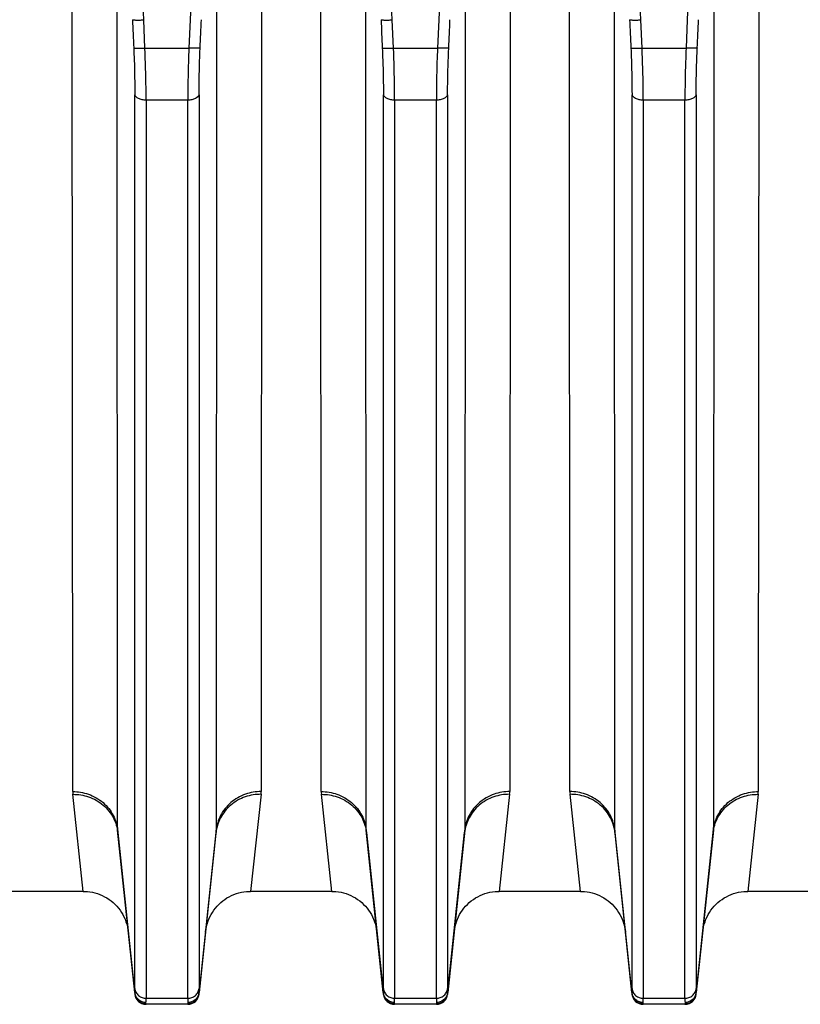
# Model space of a CAD drawing. Extents: x -1622 to 1181, y 8 to 1633.
# Tile 28 of 82: x -817 to -748, y 650 to 737. Entities that reach past the tile are written whole.
import ezdxf

# ---------------------------------------------------------------- set-up
doc = ezdxf.new("R2010")
doc.units = 0
doc.header["$LTSCALE"] = 65.395
doc.layers.get('0').update_dxf_attribs({"linetype": 'CONTINUOUS'})

msp = doc.modelspace()

# ---------------------------------------------------------------- linework, layer by layer
at = {"color": 9, "linetype": 'CONTINUOUS'}
for p, q in [((-806.051, 737.405), (-809.036, 805.498)), ((-798.954, 805.498), (-801.939, 737.405)), ((-784.051, 737.405), (-787.036, 805.498)), ((-776.954, 805.498), (-779.939, 737.405)), ((-762.051, 737.405), (-765.036, 805.498)), ((-754.954, 805.498), (-757.939, 737.405)), ((-808.355, 665.678), (-808.4, 744.208)), ((-799.591, 744.208), (-799.636, 665.678)), ((-786.355, 665.678), (-786.4, 744.208)), ((-777.591, 744.208), (-777.636, 665.678)), ((-764.355, 665.678), (-764.4, 744.208)), ((-755.591, 744.208), (-755.636, 665.678)), ((-805.94, 734.903), (-806.051, 737.405)), ((-801.939, 737.405), (-802.05, 734.903)), ((-783.94, 734.903), (-784.051, 737.405)), ((-779.939, 737.405), (-780.05, 734.903)), ((-761.94, 734.903), (-762.051, 737.405)), ((-757.939, 737.405), (-758.05, 734.903)), ((-805.94, 734.903), (-802.05, 734.903)), ((-783.94, 734.903), (-780.05, 734.903)), ((-761.94, 734.903), (-758.05, 734.903)), ((-806.835, 651.647), (-806.835, 730.783)), ((-801.155, 730.784), (-801.155, 651.647)), ((-784.835, 651.647), (-784.835, 730.783)), ((-779.155, 730.784), (-779.155, 651.647)), ((-762.835, 651.647), (-762.835, 730.783)), ((-757.155, 730.784), (-757.155, 651.647)), ((-802.15, 730.306), (-805.84, 730.306)), ((-805.84, 730.306), (-805.84, 650.795)), ((-802.15, 650.795), (-802.15, 730.306)), ((-780.15, 730.306), (-783.84, 730.306)), ((-783.84, 730.306), (-783.84, 650.795)), ((-780.15, 650.795), (-780.15, 730.306)), ((-758.15, 730.306), (-761.84, 730.306)), ((-761.84, 730.306), (-761.84, 650.795)), ((-758.15, 650.795), (-758.15, 730.306)), ((-806.845, 651.309), (-808.355, 665.678)), ((-799.636, 665.678), (-801.146, 651.309)), ((-784.845, 651.309), (-786.355, 665.678)), ((-777.636, 665.678), (-779.146, 651.309)), ((-762.845, 651.309), (-764.355, 665.678)), ((-755.636, 665.678), (-757.146, 651.309)), ((-805.845, 650.259), (-805.85, 650.318)), ((-805.84, 650.795), (-802.15, 650.795)), ((-802.14, 650.318), (-802.146, 650.259)), ((-783.845, 650.259), (-783.85, 650.318)), ((-783.84, 650.795), (-780.15, 650.795)), ((-780.14, 650.318), (-780.146, 650.259)), ((-761.845, 650.259), (-761.85, 650.318)), ((-761.84, 650.795), (-758.15, 650.795)), ((-758.14, 650.318), (-758.146, 650.259))]:
    msp.add_line(p, q, dxfattribs=at)
at = {"color": 2, "linetype": 'CONTINUOUS'}
for p, q in [((-812.335, 669.094), (-812.38, 745.993)), ((-795.61, 745.993), (-795.655, 669.094)), ((-790.335, 669.094), (-790.38, 745.993)), ((-773.61, 745.993), (-773.655, 669.094)), ((-768.335, 669.094), (-768.38, 745.993)), ((-751.61, 745.993), (-751.655, 669.094)), ((-811.398, 660.259), (-812.322, 668.849)), ((-795.668, 668.849), (-796.593, 660.259)), ((-789.398, 660.259), (-790.322, 668.849)), ((-773.668, 668.849), (-774.593, 660.259)), ((-767.398, 660.259), (-768.322, 668.849)), ((-751.668, 668.849), (-752.593, 660.259))]:
    msp.add_line(p, q, dxfattribs=at)
at = {"color": 6, "linetype": 'CONTINUOUS'}
for p, q in [((-808.344, 665.469), (-806.839, 651.154)), ((-801.151, 651.154), (-799.647, 665.469)), ((-786.344, 665.469), (-784.839, 651.154)), ((-779.151, 651.154), (-777.647, 665.469)), ((-764.344, 665.469), (-762.839, 651.154)), ((-757.151, 651.154), (-755.647, 665.469)), ((-811.398, 660.259), (-818.593, 660.259)), ((-789.398, 660.259), (-796.593, 660.259)), ((-767.398, 660.259), (-774.593, 660.259)), ((-745.398, 660.259), (-752.593, 660.259)), ((-802.146, 650.259), (-805.845, 650.259)), ((-780.146, 650.259), (-783.845, 650.259)), ((-758.146, 650.259), (-761.845, 650.259))]:
    msp.add_line(p, q, dxfattribs=at)
for points in [[(-811.398, 660.259), (-811.266, 660.257), (-811.037, 660.243), (-810.81, 660.215), (-810.584, 660.175), (-810.361, 660.122), (-810.141, 660.056), (-809.926, 659.978), (-809.715, 659.888), (-809.51, 659.785), (-809.311, 659.671), (-809.119, 659.546), (-808.934, 659.41), (-808.758, 659.264), (-808.59, 659.108), (-808.431, 658.942), (-808.282, 658.768), (-808.144, 658.585), (-808.016, 658.395), (-807.899, 658.198), (-807.794, 657.994), (-807.7, 657.785), (-807.619, 657.57), (-807.55, 657.352), (-807.494, 657.129), (-807.45, 656.904), (-807.42, 656.677)], [(-800.571, 656.677), (-800.54, 656.904), (-800.497, 657.129), (-800.44, 657.352), (-800.371, 657.57), (-800.29, 657.785), (-800.197, 657.994), (-800.091, 658.198), (-799.975, 658.395), (-799.847, 658.585), (-799.708, 658.768), (-799.559, 658.942), (-799.4, 659.108), (-799.233, 659.264), (-799.056, 659.41), (-798.872, 659.546), (-798.679, 659.671), (-798.481, 659.785), (-798.275, 659.888), (-798.065, 659.978), (-797.849, 660.056), (-797.63, 660.122), (-797.407, 660.175), (-797.181, 660.215), (-796.953, 660.243), (-796.724, 660.257), (-796.593, 660.259)], [(-789.398, 660.259), (-789.266, 660.257), (-789.037, 660.243), (-788.81, 660.215), (-788.584, 660.175), (-788.361, 660.122), (-788.141, 660.056), (-787.926, 659.978), (-787.715, 659.888), (-787.51, 659.785), (-787.311, 659.671), (-787.119, 659.546), (-786.934, 659.41), (-786.758, 659.264), (-786.59, 659.108), (-786.431, 658.942), (-786.282, 658.768), (-786.144, 658.585), (-786.016, 658.395), (-785.899, 658.198), (-785.794, 657.994), (-785.7, 657.785), (-785.619, 657.57), (-785.55, 657.352), (-785.494, 657.129), (-785.45, 656.904), (-785.42, 656.677)], [(-778.571, 656.677), (-778.54, 656.904), (-778.497, 657.129), (-778.44, 657.352), (-778.371, 657.57), (-778.29, 657.785), (-778.197, 657.994), (-778.091, 658.198), (-777.975, 658.395), (-777.847, 658.585), (-777.708, 658.768), (-777.559, 658.942), (-777.4, 659.108), (-777.233, 659.264), (-777.056, 659.41), (-776.872, 659.546), (-776.679, 659.671), (-776.481, 659.785), (-776.275, 659.888), (-776.065, 659.978), (-775.849, 660.056), (-775.63, 660.122), (-775.407, 660.175), (-775.181, 660.215), (-774.953, 660.243), (-774.724, 660.257), (-774.593, 660.259)], [(-767.398, 660.259), (-767.275, 660.257), (-767.045, 660.243), (-766.817, 660.216), (-766.591, 660.177), (-766.368, 660.124), (-766.148, 660.058), (-765.932, 659.98), (-765.721, 659.89), (-765.515, 659.788), (-765.316, 659.674), (-765.123, 659.549), (-764.938, 659.413), (-764.761, 659.267), (-764.593, 659.11), (-764.434, 658.945), (-764.285, 658.77), (-764.146, 658.588), (-764.017, 658.397), (-763.9, 658.2), (-763.795, 657.996), (-763.701, 657.786), (-763.619, 657.572), (-763.55, 657.353), (-763.494, 657.13), (-763.45, 656.904), (-763.42, 656.677)], [(-756.571, 656.677), (-756.54, 656.904), (-756.497, 657.13), (-756.44, 657.353), (-756.371, 657.572), (-756.289, 657.786), (-756.196, 657.996), (-756.09, 658.2), (-755.973, 658.397), (-755.845, 658.588), (-755.706, 658.77), (-755.557, 658.945), (-755.398, 659.11), (-755.229, 659.267), (-755.052, 659.413), (-754.867, 659.549), (-754.675, 659.674), (-754.475, 659.788), (-754.27, 659.89), (-754.059, 659.98), (-753.843, 660.058), (-753.623, 660.124), (-753.399, 660.177), (-753.173, 660.216), (-752.945, 660.243), (-752.716, 660.257), (-752.593, 660.259)]]:
    msp.add_lwpolyline(points, dxfattribs=at)
at = {"color": 2, "linetype": 'CONTINUOUS'}
for centre, radius, start, end in [((-809.96, 669.099), 2.375, 180.13593, 186.06011), ((-798.03, 669.099), 2.375, 353.93989, 359.86407), ((-787.96, 669.099), 2.375, 180.13593, 186.06011), ((-776.03, 669.099), 2.375, 353.93989, 359.86407), ((-765.96, 669.099), 2.375, 180.13593, 186.06011), ((-754.03, 669.099), 2.375, 353.93989, 359.86407), ((-805.885, 651.406), 0.964, 185.74228, 190.60356), ((-802.115, 651.407), 0.974, 344.80753, 354.23398), ((-802.038, 651.243), 0.895, 1.73903, 4.23336), ((-783.885, 651.406), 0.964, 185.74228, 190.60356), ((-780.115, 651.407), 0.974, 344.80753, 354.23398), ((-780.038, 651.243), 0.895, 1.73903, 4.23336), ((-761.885, 651.406), 0.964, 185.74228, 190.60356), ((-758.115, 651.407), 0.974, 344.80753, 354.23398), ((-758.038, 651.243), 0.895, 1.73903, 4.23336)]:
    msp.add_arc(centre, radius, start, end, dxfattribs=at)
at = {"color": 9, "linetype": 'CONTINUOUS'}
for centre, start, end in [((-806.334, 665.68), 180.03371, 185.98384), ((-801.656, 665.68), 354.01616, 359.96629), ((-784.334, 665.68), 180.03371, 185.98384), ((-779.656, 665.68), 354.01616, 359.96629), ((-762.334, 665.68), 180.03371, 185.98384), ((-757.656, 665.68), 354.01616, 359.96629)]:
    msp.add_arc(centre, 2.021, start, end, dxfattribs=at)
at = {"color": 6, "linetype": 'CONTINUOUS'}
for centre, start, end in [((-805.845, 651.259), 186.00001, 270), ((-802.146, 651.259), 270, 354), ((-783.845, 651.259), 186.00001, 270), ((-780.146, 651.259), 270, 354), ((-761.845, 651.259), 186.00001, 270), ((-758.146, 651.259), 270, 354)]:
    msp.add_arc(centre, 1, start, end, dxfattribs=at)
for points in [[(-807.046, 737.425), (-807.037, 737.418), (-807.002, 737.411), (-806.937, 737.402), (-806.84, 737.397), (-806.718, 737.393), (-806.572, 737.392), (-806.347, 737.394), (-806.172, 737.399), (-806.051, 737.405)], [(-785.046, 737.425), (-785.037, 737.418), (-785.002, 737.411), (-784.937, 737.402), (-784.84, 737.397), (-784.718, 737.393), (-784.572, 737.392), (-784.347, 737.394), (-784.172, 737.399), (-784.051, 737.405)], [(-763.046, 737.425), (-763.037, 737.418), (-763.002, 737.411), (-762.937, 737.402), (-762.84, 737.397), (-762.718, 737.393), (-762.572, 737.392), (-762.347, 737.394), (-762.172, 737.399), (-762.051, 737.405)]]:
    msp.add_open_spline(points, degree=3, knots=[0, 0, 0, 0, 0.035333, 0.1024, 0.199746, 0.32428, 0.471855, 0.637489, 1, 1, 1, 1], dxfattribs=at)
at = {"color": 9, "linetype": 'CONTINUOUS'}
for points in [[(-807.046, 737.425), (-807.009, 736.59), (-806.972, 735.756), (-806.935, 734.922)], [(-801.055, 734.922), (-801.018, 735.756), (-800.981, 736.59), (-800.944, 737.425)], [(-785.046, 737.425), (-785.009, 736.59), (-784.972, 735.756), (-784.935, 734.922)], [(-779.055, 734.922), (-779.018, 735.756), (-778.981, 736.59), (-778.944, 737.425)], [(-763.046, 737.425), (-763.009, 736.59), (-762.972, 735.756), (-762.935, 734.922)], [(-757.055, 734.922), (-757.018, 735.756), (-756.981, 736.59), (-756.944, 737.425)]]:
    msp.add_open_spline(points, degree=3, dxfattribs=at)
for points, knots in [([(-806.935, 734.923), (-806.919, 734.56), (-806.864, 733.181), (-806.835, 731.8), (-806.835, 730.783)], [0, 0, 0, 0, 0.263006, 1, 1, 1, 1]), ([(-806.935, 734.922), (-806.927, 734.916), (-806.894, 734.909), (-806.831, 734.9), (-806.733, 734.894), (-806.606, 734.89), (-806.455, 734.889), (-806.23, 734.892), (-806.057, 734.898), (-805.94, 734.903)], [0, 0, 0, 0, 0.032317, 0.096482, 0.194812, 0.324121, 0.478887, 0.649697, 1, 1, 1, 1]), ([(-805.84, 730.306), (-805.84, 730.664), (-805.85, 732.196), (-805.893, 733.729), (-805.94, 734.903)], [0, 0, 0, 0, 0.233224, 1, 1, 1, 1]), ([(-802.05, 734.903), (-802.067, 734.5), (-802.121, 732.968), (-802.15, 731.436), (-802.15, 730.306)], [0, 0, 0, 0, 0.263044, 1, 1, 1, 1]), ([(-801.055, 734.922), (-801.064, 734.916), (-801.097, 734.909), (-801.16, 734.9), (-801.257, 734.894), (-801.384, 734.89), (-801.536, 734.889), (-801.761, 734.892), (-801.934, 734.898), (-802.05, 734.903)], [0, 0, 0, 0, 0.032317, 0.096482, 0.194812, 0.324121, 0.478887, 0.649697, 1, 1, 1, 1]), ([(-801.155, 730.784), (-801.155, 731.105), (-801.146, 732.485), (-801.103, 733.865), (-801.055, 734.922)], [0, 0, 0, 0, 0.233209, 1, 1, 1, 1]), ([(-784.935, 734.923), (-784.919, 734.56), (-784.864, 733.181), (-784.835, 731.8), (-784.835, 730.783)], [0, 0, 0, 0, 0.263006, 1, 1, 1, 1]), ([(-784.935, 734.922), (-784.927, 734.916), (-784.894, 734.909), (-784.831, 734.9), (-784.733, 734.894), (-784.606, 734.89), (-784.455, 734.889), (-784.23, 734.892), (-784.057, 734.898), (-783.94, 734.903)], [0, 0, 0, 0, 0.032317, 0.096482, 0.194812, 0.324121, 0.478887, 0.649697, 1, 1, 1, 1]), ([(-783.84, 730.306), (-783.84, 730.664), (-783.85, 732.196), (-783.893, 733.729), (-783.94, 734.903)], [0, 0, 0, 0, 0.233224, 1, 1, 1, 1]), ([(-780.05, 734.903), (-780.067, 734.5), (-780.121, 732.968), (-780.15, 731.436), (-780.15, 730.306)], [0, 0, 0, 0, 0.263044, 1, 1, 1, 1]), ([(-779.055, 734.922), (-779.064, 734.916), (-779.097, 734.909), (-779.16, 734.9), (-779.257, 734.894), (-779.384, 734.89), (-779.536, 734.889), (-779.761, 734.892), (-779.934, 734.898), (-780.05, 734.903)], [0, 0, 0, 0, 0.032317, 0.096482, 0.194812, 0.324121, 0.478887, 0.649697, 1, 1, 1, 1]), ([(-779.155, 730.784), (-779.155, 731.105), (-779.146, 732.485), (-779.103, 733.865), (-779.055, 734.922)], [0, 0, 0, 0, 0.233209, 1, 1, 1, 1]), ([(-762.935, 734.923), (-762.919, 734.56), (-762.864, 733.181), (-762.835, 731.8), (-762.835, 730.783)], [0, 0, 0, 0, 0.263006, 1, 1, 1, 1]), ([(-762.935, 734.922), (-762.927, 734.916), (-762.894, 734.909), (-762.831, 734.9), (-762.733, 734.894), (-762.606, 734.89), (-762.455, 734.889), (-762.23, 734.892), (-762.057, 734.898), (-761.94, 734.903)], [0, 0, 0, 0, 0.032317, 0.096482, 0.194812, 0.324121, 0.478887, 0.649697, 1, 1, 1, 1]), ([(-761.84, 730.306), (-761.84, 730.664), (-761.85, 732.196), (-761.893, 733.729), (-761.94, 734.903)], [0, 0, 0, 0, 0.233224, 1, 1, 1, 1]), ([(-758.05, 734.903), (-758.067, 734.5), (-758.121, 732.968), (-758.15, 731.436), (-758.15, 730.306)], [0, 0, 0, 0, 0.263044, 1, 1, 1, 1]), ([(-757.055, 734.922), (-757.064, 734.916), (-757.097, 734.909), (-757.16, 734.9), (-757.257, 734.894), (-757.384, 734.89), (-757.536, 734.889), (-757.761, 734.892), (-757.934, 734.898), (-758.05, 734.903)], [0, 0, 0, 0, 0.032317, 0.096482, 0.194812, 0.324121, 0.478887, 0.649697, 1, 1, 1, 1]), ([(-757.155, 730.784), (-757.155, 731.105), (-757.146, 732.485), (-757.103, 733.865), (-757.055, 734.922)], [0, 0, 0, 0, 0.233209, 1, 1, 1, 1]), ([(-805.84, 730.306), (-805.957, 730.306), (-806.132, 730.322), (-806.356, 730.379), (-806.604, 730.473), (-806.806, 730.629), (-806.835, 730.783)], [0, 0, 0, 0, 0.301639, 0.452764, 0.595429, 1, 1, 1, 1]), ([(-801.155, 730.783), (-801.184, 730.629), (-801.386, 730.473), (-801.634, 730.379), (-801.859, 730.322), (-802.034, 730.306), (-802.15, 730.306)], [0, 0, 0, 0, 0.404571, 0.547236, 0.698361, 1, 1, 1, 1]), ([(-783.84, 730.306), (-783.957, 730.306), (-784.132, 730.322), (-784.356, 730.379), (-784.604, 730.473), (-784.806, 730.629), (-784.835, 730.783)], [0, 0, 0, 0, 0.301639, 0.452764, 0.595429, 1, 1, 1, 1]), ([(-779.155, 730.783), (-779.184, 730.629), (-779.386, 730.473), (-779.634, 730.379), (-779.859, 730.322), (-780.034, 730.306), (-780.15, 730.306)], [0, 0, 0, 0, 0.404571, 0.547236, 0.698361, 1, 1, 1, 1]), ([(-761.84, 730.306), (-761.957, 730.306), (-762.132, 730.322), (-762.356, 730.379), (-762.604, 730.473), (-762.806, 730.629), (-762.835, 730.783)], [0, 0, 0, 0, 0.301639, 0.452764, 0.595429, 1, 1, 1, 1]), ([(-757.155, 730.783), (-757.184, 730.629), (-757.386, 730.473), (-757.634, 730.379), (-757.859, 730.322), (-758.034, 730.306), (-758.15, 730.306)], [0, 0, 0, 0, 0.404571, 0.547236, 0.698361, 1, 1, 1, 1]), ([(-812.335, 669.094), (-811.865, 669.094), (-810.89, 668.93), (-809.597, 668.192), (-808.679, 667.045), (-808.402, 666.124), (-808.355, 665.678)], [0, 0, 0, 0, 0.246901, 0.508281, 0.76458, 1, 1, 1, 1]), ([(-812.322, 668.849), (-811.853, 668.854), (-810.879, 668.7), (-809.585, 667.974), (-808.667, 666.833), (-808.391, 665.914), (-808.344, 665.469)], [0, 0, 0, 0, 0.247144, 0.508177, 0.764184, 1, 1, 1, 1]), ([(-795.668, 668.849), (-796.138, 668.854), (-797.111, 668.7), (-798.405, 667.973), (-799.324, 666.832), (-799.6, 665.914), (-799.647, 665.469)], [0, 0, 0, 0, 0.247147, 0.508182, 0.764188, 1, 1, 1, 1]), ([(-795.655, 669.094), (-796.125, 669.094), (-797.101, 668.93), (-798.393, 668.192), (-799.312, 667.045), (-799.589, 666.124), (-799.636, 665.678)], [0, 0, 0, 0, 0.246899, 0.508279, 0.764579, 1, 1, 1, 1]), ([(-790.335, 669.094), (-789.865, 669.094), (-788.89, 668.93), (-787.597, 668.192), (-786.679, 667.045), (-786.402, 666.124), (-786.355, 665.678)], [0, 0, 0, 0, 0.246901, 0.508281, 0.76458, 1, 1, 1, 1]), ([(-790.322, 668.849), (-789.853, 668.854), (-788.879, 668.7), (-787.585, 667.974), (-786.667, 666.833), (-786.391, 665.914), (-786.344, 665.469)], [0, 0, 0, 0, 0.247144, 0.508177, 0.764184, 1, 1, 1, 1]), ([(-773.668, 668.849), (-774.138, 668.854), (-775.111, 668.7), (-776.405, 667.973), (-777.324, 666.832), (-777.6, 665.914), (-777.647, 665.469)], [0, 0, 0, 0, 0.247147, 0.508182, 0.764188, 1, 1, 1, 1]), ([(-773.655, 669.094), (-774.125, 669.094), (-775.101, 668.93), (-776.393, 668.192), (-777.312, 667.045), (-777.589, 666.124), (-777.636, 665.678)], [0, 0, 0, 0, 0.246899, 0.508279, 0.764579, 1, 1, 1, 1]), ([(-764.355, 665.678), (-764.402, 666.124), (-764.679, 667.045), (-765.597, 668.192), (-766.89, 668.93), (-767.865, 669.094), (-768.335, 669.094)], [0, 0, 0, 0, 0.235421, 0.491721, 0.753101, 1, 1, 1, 1]), ([(-764.344, 665.469), (-764.391, 665.914), (-764.667, 666.832), (-765.585, 667.973), (-766.879, 668.7), (-767.853, 668.854), (-768.322, 668.849)], [0, 0, 0, 0, 0.235812, 0.491818, 0.752853, 1, 1, 1, 1]), ([(-755.647, 665.469), (-755.6, 665.914), (-755.324, 666.833), (-754.405, 667.974), (-753.111, 668.7), (-752.137, 668.854), (-751.668, 668.849)], [0, 0, 0, 0, 0.235816, 0.491823, 0.752856, 1, 1, 1, 1]), ([(-755.636, 665.678), (-755.589, 666.124), (-755.312, 667.045), (-754.393, 668.192), (-753.101, 668.93), (-752.125, 669.094), (-751.655, 669.094)], [0, 0, 0, 0, 0.23542, 0.491719, 0.753099, 1, 1, 1, 1]), ([(-806.835, 651.647), (-806.835, 651.613), (-806.836, 651.5), (-806.838, 651.387), (-806.845, 651.309)], [0, 0, 0, 0, 0.303573, 1, 1, 1, 1]), ([(-806.835, 651.647), (-806.823, 651.536), (-806.754, 651.306), (-806.524, 651.02), (-806.201, 650.836), (-805.958, 650.795), (-805.84, 650.795)], [0, 0, 0, 0, 0.235193, 0.491406, 0.752889, 1, 1, 1, 1]), ([(-802.15, 650.795), (-802.033, 650.795), (-801.789, 650.836), (-801.466, 651.02), (-801.236, 651.306), (-801.167, 651.536), (-801.155, 651.647)], [0, 0, 0, 0, 0.247111, 0.508594, 0.764807, 1, 1, 1, 1]), ([(-801.146, 651.309), (-801.148, 651.331), (-801.154, 651.444), (-801.155, 651.557), (-801.155, 651.647)], [0, 0, 0, 0, 0.196192, 1, 1, 1, 1]), ([(-784.835, 651.647), (-784.835, 651.613), (-784.836, 651.5), (-784.838, 651.387), (-784.845, 651.309)], [0, 0, 0, 0, 0.303573, 1, 1, 1, 1]), ([(-784.835, 651.647), (-784.823, 651.536), (-784.754, 651.306), (-784.524, 651.02), (-784.201, 650.836), (-783.958, 650.795), (-783.84, 650.795)], [0, 0, 0, 0, 0.235193, 0.491406, 0.752889, 1, 1, 1, 1]), ([(-780.15, 650.795), (-780.033, 650.795), (-779.789, 650.836), (-779.466, 651.02), (-779.236, 651.306), (-779.167, 651.536), (-779.155, 651.647)], [0, 0, 0, 0, 0.247111, 0.508594, 0.764807, 1, 1, 1, 1]), ([(-779.146, 651.309), (-779.148, 651.331), (-779.154, 651.444), (-779.155, 651.557), (-779.155, 651.647)], [0, 0, 0, 0, 0.196192, 1, 1, 1, 1]), ([(-762.835, 651.647), (-762.835, 651.613), (-762.836, 651.5), (-762.838, 651.387), (-762.845, 651.309)], [0, 0, 0, 0, 0.303573, 1, 1, 1, 1]), ([(-762.835, 651.647), (-762.823, 651.536), (-762.754, 651.306), (-762.524, 651.02), (-762.201, 650.836), (-761.958, 650.795), (-761.84, 650.795)], [0, 0, 0, 0, 0.235193, 0.491406, 0.752889, 1, 1, 1, 1]), ([(-758.15, 650.795), (-758.033, 650.795), (-757.789, 650.836), (-757.466, 651.02), (-757.236, 651.306), (-757.167, 651.536), (-757.155, 651.647)], [0, 0, 0, 0, 0.247111, 0.508594, 0.764807, 1, 1, 1, 1]), ([(-757.146, 651.309), (-757.148, 651.331), (-757.154, 651.444), (-757.155, 651.557), (-757.155, 651.647)], [0, 0, 0, 0, 0.196192, 1, 1, 1, 1]), ([(-805.85, 650.419), (-805.848, 650.444), (-805.841, 650.569), (-805.84, 650.694), (-805.84, 650.795)], [0, 0, 0, 0, 0.19609, 1, 1, 1, 1]), ([(-802.15, 650.795), (-802.15, 650.757), (-802.15, 650.632), (-802.147, 650.506), (-802.141, 650.419)], [0, 0, 0, 0, 0.303672, 1, 1, 1, 1]), ([(-783.85, 650.419), (-783.848, 650.444), (-783.841, 650.569), (-783.84, 650.694), (-783.84, 650.795)], [0, 0, 0, 0, 0.19609, 1, 1, 1, 1]), ([(-780.15, 650.795), (-780.15, 650.757), (-780.15, 650.632), (-780.147, 650.506), (-780.141, 650.419)], [0, 0, 0, 0, 0.303672, 1, 1, 1, 1]), ([(-761.85, 650.419), (-761.848, 650.444), (-761.841, 650.569), (-761.84, 650.694), (-761.84, 650.795)], [0, 0, 0, 0, 0.19609, 1, 1, 1, 1]), ([(-758.15, 650.795), (-758.15, 650.757), (-758.15, 650.632), (-758.147, 650.506), (-758.141, 650.419)], [0, 0, 0, 0, 0.303672, 1, 1, 1, 1])]:
    msp.add_open_spline(points, degree=3, knots=knots, dxfattribs=at)
at = {"color": 2, "linetype": 'CONTINUOUS'}
for points, knots in [([(-806.845, 651.309), (-806.845, 651.299), (-806.847, 651.265), (-806.847, 651.231), (-806.845, 651.207)], [0, 0, 0, 0, 0.291566, 1, 1, 1, 1]), ([(-806.845, 651.207), (-806.832, 651.087), (-806.762, 650.849), (-806.534, 650.555), (-806.217, 650.362), (-805.972, 650.318), (-805.85, 650.318)], [0, 0, 0, 0, 0.24935, 0.499054, 0.749306, 1, 1, 1, 1]), ([(-805.85, 650.419), (-805.96, 650.42), (-806.19, 650.458), (-806.499, 650.629), (-806.73, 650.899), (-806.813, 651.119), (-806.833, 651.228)], [0, 0, 0, 0, 0.240982, 0.4985, 0.756686, 1, 1, 1, 1]), ([(-801.175, 651.152), (-801.231, 650.944), (-801.492, 650.561), (-801.93, 650.42), (-802.141, 650.419)], [0, 0, 0, 0, 0.50454, 1, 1, 1, 1]), ([(-802.14, 650.318), (-802.019, 650.318), (-801.773, 650.362), (-801.456, 650.555), (-801.229, 650.849), (-801.158, 651.087), (-801.146, 651.207)], [0, 0, 0, 0, 0.250673, 0.500909, 0.750629, 1, 1, 1, 1]), ([(-801.146, 651.207), (-801.145, 651.212), (-801.143, 651.233), (-801.143, 651.254), (-801.144, 651.27)], [0, 0, 0, 0, 0.220796, 1, 1, 1, 1]), ([(-784.845, 651.309), (-784.845, 651.299), (-784.847, 651.265), (-784.847, 651.231), (-784.845, 651.207)], [0, 0, 0, 0, 0.291566, 1, 1, 1, 1]), ([(-784.845, 651.207), (-784.832, 651.087), (-784.762, 650.849), (-784.534, 650.555), (-784.217, 650.362), (-783.972, 650.318), (-783.85, 650.318)], [0, 0, 0, 0, 0.24935, 0.499054, 0.749306, 1, 1, 1, 1]), ([(-783.85, 650.419), (-783.96, 650.42), (-784.19, 650.458), (-784.499, 650.629), (-784.73, 650.899), (-784.813, 651.119), (-784.833, 651.228)], [0, 0, 0, 0, 0.240982, 0.4985, 0.756686, 1, 1, 1, 1]), ([(-779.175, 651.152), (-779.231, 650.944), (-779.492, 650.561), (-779.93, 650.42), (-780.141, 650.419)], [0, 0, 0, 0, 0.50454, 1, 1, 1, 1]), ([(-780.14, 650.318), (-780.019, 650.318), (-779.773, 650.362), (-779.456, 650.555), (-779.229, 650.849), (-779.158, 651.087), (-779.146, 651.207)], [0, 0, 0, 0, 0.250673, 0.500909, 0.750629, 1, 1, 1, 1]), ([(-779.146, 651.207), (-779.145, 651.212), (-779.143, 651.233), (-779.143, 651.254), (-779.144, 651.27)], [0, 0, 0, 0, 0.220796, 1, 1, 1, 1]), ([(-762.845, 651.309), (-762.845, 651.299), (-762.847, 651.265), (-762.847, 651.231), (-762.845, 651.207)], [0, 0, 0, 0, 0.291566, 1, 1, 1, 1]), ([(-762.845, 651.207), (-762.832, 651.087), (-762.762, 650.849), (-762.534, 650.555), (-762.217, 650.362), (-761.972, 650.318), (-761.85, 650.318)], [0, 0, 0, 0, 0.24935, 0.499054, 0.749306, 1, 1, 1, 1]), ([(-761.85, 650.419), (-761.96, 650.42), (-762.19, 650.458), (-762.499, 650.629), (-762.73, 650.899), (-762.813, 651.119), (-762.833, 651.228)], [0, 0, 0, 0, 0.240982, 0.4985, 0.756686, 1, 1, 1, 1]), ([(-757.175, 651.152), (-757.231, 650.944), (-757.492, 650.561), (-757.93, 650.42), (-758.141, 650.419)], [0, 0, 0, 0, 0.50454, 1, 1, 1, 1]), ([(-758.14, 650.318), (-758.019, 650.318), (-757.773, 650.362), (-757.456, 650.555), (-757.229, 650.849), (-757.158, 651.087), (-757.146, 651.207)], [0, 0, 0, 0, 0.250673, 0.500909, 0.750629, 1, 1, 1, 1]), ([(-757.146, 651.207), (-757.145, 651.212), (-757.143, 651.233), (-757.143, 651.254), (-757.144, 651.27)], [0, 0, 0, 0, 0.220796, 1, 1, 1, 1]), ([(-805.85, 650.318), (-805.851, 650.325), (-805.853, 650.358), (-805.851, 650.392), (-805.85, 650.419)], [0, 0, 0, 0, 0.204363, 1, 1, 1, 1]), ([(-802.141, 650.419), (-802.14, 650.409), (-802.138, 650.376), (-802.138, 650.341), (-802.14, 650.318)], [0, 0, 0, 0, 0.296126, 1, 1, 1, 1]), ([(-783.85, 650.318), (-783.851, 650.325), (-783.853, 650.358), (-783.851, 650.392), (-783.85, 650.419)], [0, 0, 0, 0, 0.204363, 1, 1, 1, 1]), ([(-780.141, 650.419), (-780.14, 650.409), (-780.138, 650.376), (-780.138, 650.341), (-780.14, 650.318)], [0, 0, 0, 0, 0.296126, 1, 1, 1, 1]), ([(-761.85, 650.318), (-761.851, 650.325), (-761.853, 650.358), (-761.851, 650.392), (-761.85, 650.419)], [0, 0, 0, 0, 0.204363, 1, 1, 1, 1]), ([(-758.141, 650.419), (-758.14, 650.409), (-758.138, 650.376), (-758.138, 650.341), (-758.14, 650.318)], [0, 0, 0, 0, 0.296126, 1, 1, 1, 1])]:
    msp.add_open_spline(points, degree=3, knots=knots, dxfattribs=at)

doc.saveas('drawing.dxf')
